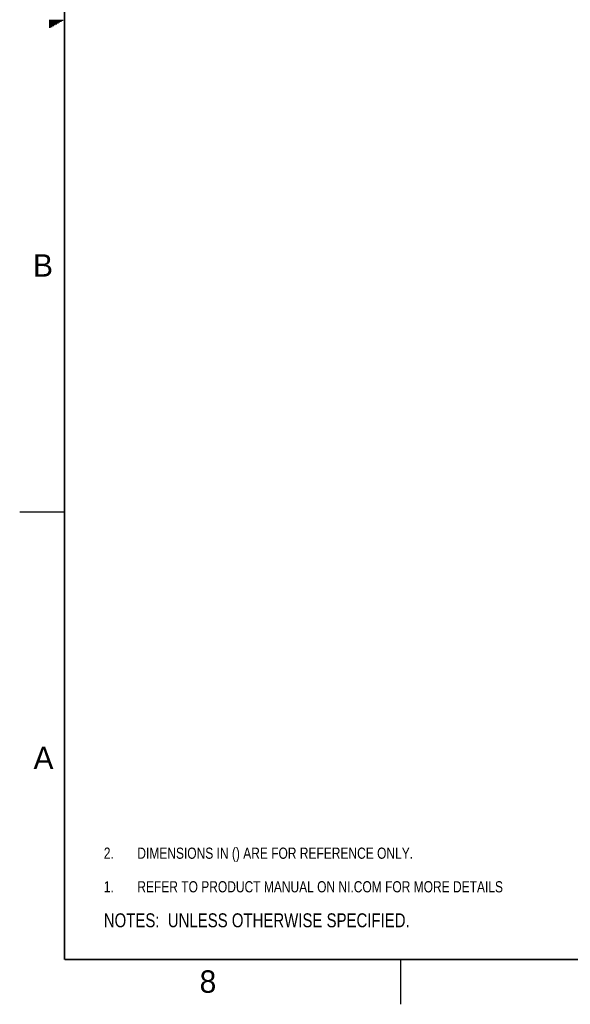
# Model space of a CAD drawing. Header units: inches. Extents: x 0 to 34, y 0 to 22.
# Tile 1 of 84: x 0 to 6.1, y 0 to 11. Entities that reach past the tile are written whole.
import ezdxf

# ---------------------------------------------------------------- set-up
doc = ezdxf.new("R2010")
doc.units = ezdxf.units.IN
doc.header["$LTSCALE"] = 1.87
doc.header["$MEASUREMENT"] = 0
doc.layers.get('0').update_dxf_attribs({"linetype": 'CONTINUOUS'})
doc.layers.add('DETAIL', color=7, linetype='CONTINUOUS')
doc.styles.get("Standard").update_dxf_attribs({"font": 'txt', "width": 0.8})
doc.styles.add('TEXTSTYLE_2', font='txt')

# ---------------------------------------------------------------- blocks, each defined once
blk = doc.blocks.new('CUSTOM_NOTE_BL0', base_point=(3.625, 1.312))
at = {"color": 2, "linetype": 'CONTINUOUS', "width": 0.8}
for s, p in [('1.', (0.938, 1.25)), ('REFER TO PRODUCT MANUAL ON NI.COM FOR MORE DETAILS', (1.312, 1.25))]:
    blk.add_text(s, height=0.125, dxfattribs=at).set_placement(p)
blk = doc.blocks.new('NOTES_HEADER_BL1', base_point=(3.1215, 0.9375))
at = {"layer": 'DETAIL', "color": 2, "linetype": 'CONTINUOUS', "width": 0.8}
blk.add_text('NOTES:  UNLESS OTHERWISE SPECIFIED.', height=0.156, dxfattribs=at).set_placement((0.9375, 0.8595))
blk = doc.blocks.new('DIMS_REF_BL2', base_point=(3.125, 1.687))
at = {"layer": 'DETAIL', "color": 2, "linetype": 'CONTINUOUS', "width": 0.8}
for s, p in [('DIMENSIONS IN () ARE FOR REFERENCE ONLY.', (1.312, 1.625)), ('2.', (0.938, 1.625))]:
    blk.add_text(s, height=0.125, dxfattribs=at).set_placement(p)

msp = doc.modelspace()

# ---------------------------------------------------------------- linework, layer by layer
at = {"color": 2, "linetype": 'CONTINUOUS'}
for p, q in [((0.33, 10.99), (0.483, 10.99)), ((0.33, 10.98), (0.465, 10.98)), ((0.33, 10.97), (0.448, 10.97)), ((0.33, 10.96), (0.431, 10.96)), ((0.33, 10.95), (0.413, 10.95)), ((0.33, 10.94), (0.396, 10.94)), ((0.33, 10.93), (0.379, 10.93)), ((0.33, 10.92), (0.361, 10.92)), ((0.33, 10.91), (0.344, 10.91)), ((0, 5.5), (0.5, 5.5)), ((4.25, 0), (4.25, 0.5))]:
    msp.add_line(p, q, dxfattribs=at)
at = {"color": 7, "linetype": 'CONTINUOUS', "const_width": 0.02}
for points in [[(0.5, 21.5), (0.5, 0.5)], [(0.5, 0.5), (33.5, 0.5)]]:
    msp.add_lwpolyline(points, dxfattribs=at)

# ---------------------------------------------------------------- block references
at = {"color": 2, "linetype": 'CONTINUOUS'}
msp.add_blockref('CUSTOM_NOTE_BL0', (3.625, 1.312), dxfattribs=at)
at = {"layer": 'DETAIL', "color": 2, "linetype": 'CONTINUOUS'}
for name, p in [('DIMS_REF_BL2', (3.125, 1.687)), ('NOTES_HEADER_BL1', (3.122, 0.938))]:
    msp.add_blockref(name, p, dxfattribs=at)

# ---------------------------------------------------------------- texts
at = {"color": 2, "linetype": 'CONTINUOUS', "char_height": 0.25, "width": 0.25, "attachment_point": 1, "line_spacing_factor": 0.9, "style": 'TEXTSTYLE_2'}
for s, insert in [('B', (0.148, 8.376)), ('A', (0.154, 2.876)), ('8', (2.007, 0.379))]:
    msp.add_mtext(s, dxfattribs=dict(at, insert=insert))

doc.saveas('drawing.dxf')
